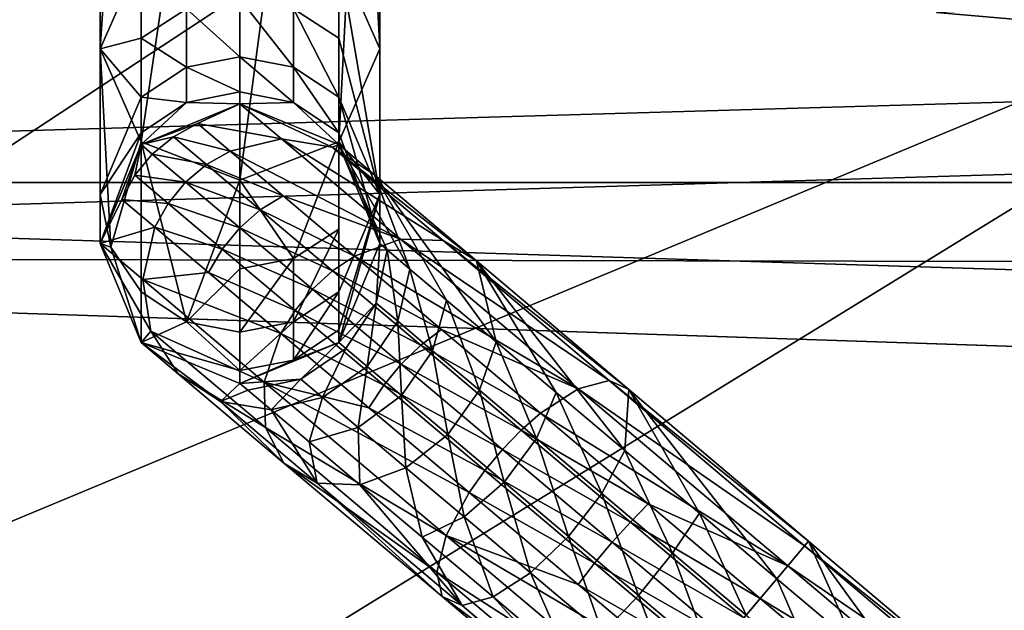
# Model space of a CAD drawing. Header units: metres. Extents: x -1004 to 0, y -708 to 0.
# Tile 22 of 119: x -860 to -814, y -101 to -73. Entities that reach past the tile are written whole.
import ezdxf

# ---------------------------------------------------------------- set-up
doc = ezdxf.new("R2010")
doc.units = ezdxf.units.M

msp = doc.modelspace()

# ---------------------------------------------------------------- linework, layer by layer
at = {"layer": 'top'}
for points in [[(-808.250854, -73.740707, 1504.014038), (-817.359619, -72.957466, 1565.361328), (-808.264465, -63.796066, 1504.110352)], [(-808.250854, -73.740707, 1504.014038), (-788.35614, -71.847389, 1609.300293), (-817.359619, -72.957466, 1565.361328)]]:
    msp.add_3dface(points, dxfattribs=at)
at = {"layer": 'top0123410'}
for points in [[(-948.983276, -55.06852, 2077.158447), (-942.551392, -80.844574, 2094.340576), (-55.070724, -55.06852, 2077.158447)], [(-942.551392, -80.844574, 2094.340576), (-61.497997, -80.844612, 2094.340576), (-55.070724, -55.06852, 2077.158447)], [(-946.368103, -57.683689, 2075.415039), (-57.681248, -57.683689, 2075.415039), (-939.832214, -84.262329, 2093.132324)], [(-57.681248, -57.683689, 2075.415039), (-64.764374, -86.017784, 2094.30249), (-939.832214, -84.262329, 2093.132324)], [(-61.497997, -80.844612, 2094.340576), (-942.551392, -80.844574, 2094.340576), (-71.917648, -108.310623, 2112.649414)], [(-942.551392, -80.844574, 2094.340576), (-932.131714, -108.310646, 2112.649414), (-71.917648, -108.310623, 2112.649414)], [(-929.595459, -111.251724, 2111.123535), (-939.832214, -84.262329, 2093.132324), (-75.315742, -113.109207, 2112.361572)], [(-939.832214, -84.262329, 2093.132324), (-64.764374, -86.017784, 2094.30249), (-75.315742, -113.109207, 2112.361572)]]:
    msp.add_3dface(points, dxfattribs=at)
at = {"layer": 'top0123411'}
for points in [[(-843.257874, -41.788357, 952.106079), (-843.257874, -74.640091, 861.848328), (-845.161133, -37.469856, 950.534241)], [(-843.257874, -74.640091, 861.848328), (-845.161133, -70.321594, 860.276489), (-845.161133, -37.469856, 950.534241)], [(-854.353882, -46.107525, 953.678162), (-856.257874, -41.788357, 952.106079), (-856.257874, -74.640091, 861.848328)], [(-854.353882, -70.32093, 860.276245), (-856.257874, -74.640091, 861.848328), (-856.257874, -41.788357, 952.106079)], [(-843.257874, -74.640091, 861.848328), (-843.257874, -41.788357, 952.106079), (-845.161133, -78.958595, 863.420166)], [(-843.257874, -41.788357, 952.106079), (-845.161133, -46.106857, 953.677917), (-845.161133, -78.958595, 863.420166)], [(-854.353882, -78.959259, 863.42041), (-854.353882, -46.107525, 953.678162), (-856.257874, -74.640091, 861.848328)], [(-849.757385, -47.896347, 954.329224), (-854.353882, -46.107525, 953.678162), (-854.353882, -78.959259, 863.42041)], [(-845.161133, -78.958595, 863.420166), (-845.161133, -46.106857, 953.677917), (-849.757385, -80.748085, 864.071472)], [(-845.161133, -46.106857, 953.677917), (-849.757385, -47.896347, 954.329224), (-849.757385, -80.748085, 864.071472)], [(-849.757385, -80.748085, 864.071472), (-849.757385, -47.896347, 954.329224), (-854.353882, -78.959259, 863.42041)], [(-856.257874, -74.640091, 861.848328), (-854.353882, -70.32093, 860.276245), (-854.354065, -74.135628, 848.178345)], [(-854.354065, -74.135628, 848.178345), (-854.353882, -70.32093, 860.276245), (-852.2453, -72.774612, 847.81366)], [(-845.161133, -70.321594, 860.276489), (-845.161682, -74.135628, 848.178345), (-847.270386, -72.774612, 847.81366)], [(-843.257874, -81.407585, 836.592102), (-845.161682, -74.135628, 848.178345), (-845.161133, -70.321594, 860.276489)], [(-843.257874, -74.640091, 861.848328), (-843.257874, -81.407585, 836.592102), (-845.161133, -70.321594, 860.276489)], [(-852.2453, -72.774612, 847.81366), (-849.757874, -72.296692, 847.685608), (-849.757874, -75.00634, 835.463379)], [(-849.757874, -72.296692, 847.685608), (-847.270386, -72.774612, 847.81366), (-847.270386, -75.493599, 835.549316)], [(-849.757874, -72.296692, 847.685608), (-847.270386, -75.493599, 835.549316), (-849.757874, -75.00634, 835.463379)], [(-854.354065, -74.135628, 848.178345), (-852.2453, -72.774612, 847.81366), (-852.2453, -75.493599, 835.549316)], [(-852.2453, -75.493599, 835.549316), (-852.2453, -72.774612, 847.81366), (-849.757874, -75.00634, 835.463379)], [(-847.270386, -72.774612, 847.81366), (-845.161682, -76.881218, 835.794006), (-847.270386, -75.493599, 835.549316)], [(-847.270386, -72.774612, 847.81366), (-845.161682, -74.135628, 848.178345), (-845.161682, -76.881218, 835.794006)], [(-854.354065, -76.881218, 835.794006), (-856.257874, -74.640091, 861.848328), (-854.354065, -74.135628, 848.178345)], [(-854.354065, -76.881218, 835.794006), (-854.354065, -74.135628, 848.178345), (-852.2453, -75.493599, 835.549316)], [(-845.161682, -74.135628, 848.178345), (-843.257874, -81.407585, 836.592102), (-845.161682, -76.881218, 835.794006)], [(-854.353882, -78.959259, 863.42041), (-856.257874, -74.640091, 861.848328), (-855.763062, -83.857231, 837.024048)], [(-855.763062, -83.857231, 837.024048), (-856.257874, -74.640091, 861.848328), (-856.257874, -81.407585, 836.592102)], [(-856.257874, -74.640091, 861.848328), (-854.354065, -76.881218, 835.794006), (-856.257874, -81.407585, 836.592102)], [(-852.2453, -75.493599, 835.549316), (-849.757874, -75.00634, 835.463379), (-849.757874, -76.640419, 823.051514)], [(-849.757874, -76.640419, 823.051514), (-849.757874, -75.00634, 835.463379), (-847.270386, -77.133324, 823.094666)], [(-849.757874, -75.00634, 835.463379), (-847.270386, -75.493599, 835.549316), (-847.270386, -77.133324, 823.094666)], [(-843.257874, -74.640091, 861.848328), (-845.161133, -78.958595, 863.420166), (-843.257874, -81.407585, 836.592102)], [(-854.354065, -76.881218, 835.794006), (-852.2453, -75.493599, 835.549316), (-852.2453, -77.133324, 823.094666)], [(-852.2453, -77.133324, 823.094666), (-852.2453, -75.493599, 835.549316), (-849.757874, -76.640419, 823.051514)], [(-847.270386, -77.133324, 823.094666), (-847.270386, -75.493599, 835.549316), (-845.161682, -78.53698, 823.217468)], [(-847.270386, -75.493599, 835.549316), (-845.161682, -76.881218, 835.794006), (-845.161682, -78.53698, 823.217468)], [(-856.257874, -81.407585, 836.592102), (-854.354065, -76.881218, 835.794006), (-854.354065, -78.53698, 823.217468)], [(-854.354065, -78.53698, 823.217468), (-854.354065, -76.881218, 835.794006), (-852.2453, -77.133324, 823.094666)], [(-849.757874, -76.640419, 823.051514), (-849.757385, -77.186501, 810.544434), (-852.2453, -77.133324, 823.094666)], [(-849.757385, -77.186501, 810.544434), (-849.757874, -76.640419, 823.051514), (-847.270386, -77.133324, 823.094666)], [(-845.161682, -78.53698, 823.217468), (-845.161682, -76.881218, 835.794006), (-843.257874, -83.686501, 810.544434)], [(-845.161682, -76.881218, 835.794006), (-843.257874, -81.407585, 836.592102), (-843.257874, -83.686501, 810.544434)], [(-852.2453, -77.133324, 823.094666), (-854.353882, -79.090134, 810.544434), (-854.354065, -78.53698, 823.217468)], [(-849.757385, -77.186501, 810.544434), (-854.353882, -79.090134, 810.544434), (-852.2453, -77.133324, 823.094666)], [(-849.757385, -77.186501, 804.123047), (-851.732483, -78.113579, 797.314087), (-854.353882, -79.090134, 804.123047)], [(-849.757385, -77.186501, 810.544434), (-849.757385, -77.186501, 804.123047), (-854.353882, -79.090134, 810.544434)], [(-849.757385, -77.186501, 804.123047), (-854.353882, -79.090134, 804.123047), (-854.353882, -79.090134, 810.544434)], [(-847.818604, -78.821327, 791.37262), (-851.732483, -78.113579, 797.314087), (-849.757385, -77.186501, 804.123047)], [(-845.161133, -79.090843, 810.544434), (-849.757385, -77.186501, 810.544434), (-847.270386, -77.133324, 823.094666)], [(-845.460449, -79.207146, 792.222412), (-847.818604, -78.821327, 791.37262), (-849.757385, -77.186501, 804.123047)], [(-849.757385, -77.186501, 804.123047), (-845.161133, -79.090843, 804.123047), (-845.460449, -79.207146, 792.222412)], [(-845.161133, -79.090843, 810.544434), (-845.161133, -79.090843, 804.123047), (-849.757385, -77.186501, 810.544434)], [(-845.161133, -79.090843, 804.123047), (-849.757385, -77.186501, 804.123047), (-849.757385, -77.186501, 810.544434)], [(-845.161133, -79.090843, 810.544434), (-847.270386, -77.133324, 823.094666), (-845.161682, -78.53698, 823.217468)], [(-851.732483, -78.113579, 797.314087), (-852.849365, -78.720093, 797.221985), (-854.353882, -79.090134, 804.123047)], [(-852.849365, -78.720093, 797.221985), (-851.732483, -78.113579, 797.314087), (-850.213928, -79.393776, 790.766846)], [(-851.732483, -78.113579, 797.314087), (-847.818604, -78.821327, 791.37262), (-850.213928, -79.393776, 790.766846)], [(-856.257874, -83.686501, 810.544434), (-856.257874, -81.407585, 836.592102), (-854.354065, -78.53698, 823.217468)], [(-854.353882, -79.090134, 810.544434), (-856.257874, -83.686501, 810.544434), (-854.354065, -78.53698, 823.217468)], [(-854.353882, -79.090134, 804.123047), (-852.849365, -78.720093, 797.221985), (-853.830933, -79.531326, 797.176758)], [(-852.849365, -78.720093, 797.221985), (-851.310242, -80.017601, 790.586243), (-853.830933, -79.531326, 797.176758)], [(-850.213928, -79.393776, 790.766846), (-851.310242, -80.017601, 790.586243), (-852.849365, -78.720093, 797.221985)], [(-843.257874, -83.686501, 810.544434), (-845.161133, -79.090843, 810.544434), (-845.161682, -78.53698, 823.217468)], [(-854.353882, -79.090134, 804.123047), (-855.24408, -81.636581, 797.23175), (-856.257874, -83.686501, 804.123047)], [(-854.353882, -79.090134, 810.544434), (-854.353882, -79.090134, 804.123047), (-856.257874, -83.686501, 810.544434)], [(-854.353882, -79.090134, 804.123047), (-856.257874, -83.686501, 804.123047), (-856.257874, -83.686501, 810.544434)], [(-854.354065, -85.933952, 837.390259), (-854.353882, -78.959259, 863.42041), (-855.763062, -83.857231, 837.024048)], [(-854.639526, -80.516106, 797.180054), (-855.24408, -81.636581, 797.23175), (-854.353882, -79.090134, 804.123047)], [(-853.830933, -79.531326, 797.176758), (-854.639526, -80.516106, 797.180054), (-854.353882, -79.090134, 804.123047)], [(-854.353882, -78.959259, 863.42041), (-854.354065, -85.933952, 837.390259), (-852.2453, -87.321564, 837.634949)], [(-849.757385, -80.748085, 864.071472), (-854.353882, -78.959259, 863.42041), (-852.2453, -87.321564, 837.634949)], [(-847.818604, -78.821327, 791.37262), (-842.296631, -83.476532, 780.563171), (-850.213928, -79.393776, 790.766846)], [(-849.757385, -80.748085, 864.071472), (-847.270386, -84.375793, 850.922241), (-845.161133, -78.958595, 863.420166)], [(-840.306519, -83.552078, 782.133484), (-847.818604, -78.821327, 791.37262), (-845.460449, -79.207146, 792.222412)], [(-842.296631, -83.476532, 780.563171), (-847.818604, -78.821327, 791.37262), (-840.306519, -83.552078, 782.133484)], [(-847.270386, -84.375793, 850.922241), (-845.161682, -83.014778, 850.557556), (-845.161133, -78.958595, 863.420166)], [(-845.161133, -79.090843, 804.123047), (-843.498413, -80.4925, 793.186951), (-845.460449, -79.207146, 792.222412)], [(-838.762146, -84.485283, 783.91571), (-840.306519, -83.552078, 782.133484), (-845.460449, -79.207146, 792.222412)], [(-845.460449, -79.207146, 792.222412), (-843.498413, -80.4925, 793.186951), (-838.762146, -84.485283, 783.91571)], [(-845.161133, -78.958595, 863.420166), (-845.161682, -85.933952, 837.390259), (-843.257874, -81.407585, 836.592102)], [(-845.161133, -78.958595, 863.420166), (-845.161682, -83.014778, 850.557556), (-845.161682, -85.933952, 837.390259)], [(-843.257874, -83.686501, 804.123047), (-842.902893, -83.985748, 799.40979), (-845.161133, -79.090843, 804.123047)], [(-842.902893, -83.985748, 799.40979), (-841.851746, -84.871918, 794.877686), (-845.161133, -79.090843, 804.123047)], [(-845.161133, -79.090843, 804.123047), (-841.851746, -84.871918, 794.877686), (-843.498413, -80.4925, 793.186951)], [(-843.257874, -83.686501, 810.544434), (-843.257874, -83.686501, 804.123047), (-845.161133, -79.090843, 810.544434)], [(-843.257874, -83.686501, 804.123047), (-845.161133, -79.090843, 804.123047), (-845.161133, -79.090843, 810.544434)], [(-852.281738, -80.837349, 790.497437), (-854.639526, -80.516106, 797.180054), (-853.830933, -79.531326, 797.176758)], [(-851.310242, -80.017601, 790.586243), (-852.281738, -80.837349, 790.497437), (-853.830933, -79.531326, 797.176758)], [(-850.213928, -79.393776, 790.766846), (-847.748108, -81.472549, 784.732788), (-851.310242, -80.017601, 790.586243)], [(-842.296631, -83.476532, 780.563171), (-847.748108, -81.472549, 784.732788), (-850.213928, -79.393776, 790.766846)], [(-848.811035, -82.124489, 784.470581), (-852.281738, -80.837349, 790.497437), (-851.310242, -80.017601, 790.586243)], [(-847.748108, -81.472549, 784.732788), (-848.811035, -82.124489, 784.470581), (-851.310242, -80.017601, 790.586243)], [(-853.091064, -81.82151, 790.503845), (-855.24408, -81.636581, 797.23175), (-854.639526, -80.516106, 797.180054)], [(-852.281738, -80.837349, 790.497437), (-853.091064, -81.82151, 790.503845), (-854.639526, -80.516106, 797.180054)], [(-843.498413, -80.4925, 793.186951), (-837.847717, -88.247414, 787.039734), (-838.762146, -84.485283, 783.91571)], [(-841.851746, -84.871918, 794.877686), (-840.144836, -86.310875, 790.700806), (-843.498413, -80.4925, 793.186951)], [(-843.498413, -80.4925, 793.186951), (-840.144836, -86.310875, 790.700806), (-837.847717, -88.247414, 787.039734)], [(-849.766113, -82.958054, 784.341614), (-853.091064, -81.82151, 790.503845), (-852.281738, -80.837349, 790.497437)], [(-848.811035, -82.124489, 784.470581), (-849.766113, -82.958054, 784.341614), (-852.281738, -80.837349, 790.497437)], [(-852.2453, -87.321564, 837.634949), (-849.757874, -84.853714, 851.050293), (-849.757385, -80.748085, 864.071472)], [(-849.757874, -84.853714, 851.050293), (-847.270386, -84.375793, 850.922241), (-849.757385, -80.748085, 864.071472)], [(-855.763062, -83.857231, 837.024048), (-856.257874, -81.407585, 836.592102), (-856.257874, -83.686501, 810.544434)], [(-844.429626, -84.270142, 779.443909), (-848.811035, -82.124489, 784.470581), (-847.748108, -81.472549, 784.732788)], [(-842.296631, -83.476532, 780.563171), (-844.429626, -84.270142, 779.443909), (-847.748108, -81.472549, 784.732788)], [(-843.257874, -81.407585, 836.592102), (-845.161682, -85.933952, 837.390259), (-845.161682, -87.694389, 824.018616)], [(-843.257874, -81.407585, 836.592102), (-845.161682, -87.694389, 824.018616), (-845.161133, -88.282166, 810.544434)], [(-843.257874, -83.686501, 810.544434), (-843.257874, -81.407585, 836.592102), (-845.161133, -88.282166, 810.544434)], [(-855.24408, -81.636581, 797.23175), (-853.707153, -82.932266, 790.605286), (-856.257874, -83.686501, 804.123047)], [(-853.707153, -82.932266, 790.605286), (-855.24408, -81.636581, 797.23175), (-853.091064, -81.82151, 790.503845)], [(-853.707153, -82.932266, 790.605286), (-853.091064, -81.82151, 790.503845), (-850.57666, -83.941216, 784.351013)], [(-853.091064, -81.82151, 790.503845), (-849.766113, -82.958054, 784.341614), (-850.57666, -83.941216, 784.351013)], [(-845.447693, -84.959915, 779.110168), (-849.766113, -82.958054, 784.341614), (-848.811035, -82.124489, 784.470581)], [(-844.429626, -84.270142, 779.443909), (-845.447693, -84.959915, 779.110168), (-848.811035, -82.124489, 784.470581)], [(-856.257874, -83.686501, 804.123047), (-853.707153, -82.932266, 790.605286), (-854.273254, -85.359604, 791.074097)], [(-853.707153, -82.932266, 790.605286), (-851.211487, -85.036186, 784.49823), (-854.273254, -85.359604, 791.074097)], [(-851.211487, -85.036186, 784.49823), (-853.707153, -82.932266, 790.605286), (-850.57666, -83.941216, 784.351013)], [(-850.57666, -83.941216, 784.351013), (-849.766113, -82.958054, 784.341614), (-846.380676, -85.81208, 778.946045)], [(-849.766113, -82.958054, 784.341614), (-845.447693, -84.959915, 779.110168), (-846.380676, -85.81208, 778.946045)], [(-845.161682, -83.014778, 850.557556), (-847.270386, -87.321564, 837.634949), (-845.161682, -85.933952, 837.390259)], [(-845.161682, -83.014778, 850.557556), (-847.270386, -84.375793, 850.922241), (-847.270386, -87.321564, 837.634949)], [(-854.353882, -88.282875, 804.123047), (-856.257874, -83.686501, 804.123047), (-853.893799, -87.749817, 791.832397)], [(-856.257874, -83.686501, 804.123047), (-854.273254, -85.359604, 791.074097), (-853.893799, -87.749817, 791.832397)], [(-854.353882, -88.282875, 804.123047), (-854.353882, -88.282875, 810.544434), (-856.257874, -83.686501, 804.123047)], [(-854.353882, -88.282875, 810.544434), (-856.257874, -83.686501, 810.544434), (-856.257874, -83.686501, 804.123047)], [(-854.353882, -88.282875, 810.544434), (-855.763062, -83.857231, 837.024048), (-856.257874, -83.686501, 810.544434)], [(-843.257874, -83.686501, 804.123047), (-845.161133, -88.282166, 804.123047), (-843.415649, -86.458015, 799.648743)], [(-843.257874, -83.686501, 804.123047), (-843.257874, -83.686501, 810.544434), (-845.161133, -88.282166, 804.123047)], [(-843.257874, -83.686501, 810.544434), (-845.161133, -88.282166, 810.544434), (-845.161133, -88.282166, 804.123047)], [(-834.032166, -90.443726, 773.340759), (-844.429626, -84.270142, 779.443909), (-842.296631, -83.476532, 780.563171)], [(-842.902893, -83.985748, 799.40979), (-843.257874, -83.686501, 804.123047), (-843.415649, -86.458015, 799.648743)], [(-832.592834, -90.054901, 775.392456), (-834.032166, -90.443726, 773.340759), (-842.296631, -83.476532, 780.563171)], [(-832.592834, -90.054901, 775.392456), (-842.296631, -83.476532, 780.563171), (-840.306519, -83.552078, 782.133484)], [(-831.673706, -90.46106, 777.721008), (-840.306519, -83.552078, 782.133484), (-838.762146, -84.485283, 783.91571)], [(-840.306519, -83.552078, 782.133484), (-831.673706, -90.46106, 777.721008), (-832.592834, -90.054901, 775.392456)], [(-854.354065, -85.933952, 837.390259), (-855.763062, -83.857231, 837.024048), (-854.353882, -88.282875, 810.544434)], [(-847.19281, -86.793892, 778.957947), (-851.211487, -85.036186, 784.49823), (-850.57666, -83.941216, 784.351013)], [(-850.57666, -83.941216, 784.351013), (-846.380676, -85.81208, 778.946045), (-847.19281, -86.793892, 778.957947)], [(-842.902893, -83.985748, 799.40979), (-843.415649, -86.458015, 799.648743), (-842.417786, -87.299255, 795.346436)], [(-841.851746, -84.871918, 794.877686), (-842.902893, -83.985748, 799.40979), (-842.417786, -87.299255, 795.346436)], [(-847.270386, -84.375793, 850.922241), (-849.757874, -87.80883, 837.720825), (-847.270386, -87.321564, 837.634949)], [(-849.757874, -84.853714, 851.050293), (-849.757874, -87.80883, 837.720825), (-847.270386, -84.375793, 850.922241)], [(-840.385925, -87.679085, 775.103516), (-845.447693, -84.959915, 779.110168), (-844.429626, -84.270142, 779.443909)], [(-834.032166, -90.443726, 773.340759), (-840.385925, -87.679085, 775.103516), (-844.429626, -84.270142, 779.443909)], [(-831.855103, -93.299339, 781.802734), (-831.673706, -90.46106, 777.721008), (-838.762146, -84.485283, 783.91571)], [(-838.762146, -84.485283, 783.91571), (-837.847717, -88.247414, 787.039734), (-835.048584, -90.607147, 784.035278)], [(-835.048584, -90.607147, 784.035278), (-831.855103, -93.299339, 781.802734), (-838.762146, -84.485283, 783.91571)], [(-854.273254, -85.359604, 791.074097), (-851.211487, -85.036186, 784.49823), (-847.852844, -87.867615, 779.145386)], [(-849.757874, -87.80883, 837.720825), (-849.757874, -84.853714, 851.050293), (-852.2453, -87.321564, 837.634949)], [(-851.211487, -85.036186, 784.49823), (-847.19281, -86.793892, 778.957947), (-847.852844, -87.867615, 779.145386)], [(-846.380676, -85.81208, 778.946045), (-845.447693, -84.959915, 779.110168), (-841.349304, -88.41497, 774.71106)], [(-845.447693, -84.959915, 779.110168), (-840.385925, -87.679085, 775.103516), (-841.349304, -88.41497, 774.71106)], [(-841.851746, -84.871918, 794.877686), (-842.417786, -87.299255, 795.346436), (-840.797485, -88.665253, 791.381348)], [(-840.144836, -86.310875, 790.700806), (-841.851746, -84.871918, 794.877686), (-840.797485, -88.665253, 791.381348)], [(-853.893799, -87.749817, 791.832397), (-854.273254, -85.359604, 791.074097), (-848.621948, -90.123802, 780.011597)], [(-854.273254, -85.359604, 791.074097), (-847.852844, -87.867615, 779.145386), (-848.621948, -90.123802, 780.011597)], [(-852.2453, -87.321564, 837.634949), (-854.354065, -85.933952, 837.390259), (-854.353882, -88.282875, 810.544434)], [(-845.161682, -85.933952, 837.390259), (-847.270386, -89.098053, 824.141418), (-845.161682, -87.694389, 824.018616)], [(-845.161682, -85.933952, 837.390259), (-847.270386, -87.321564, 837.634949), (-847.270386, -89.098053, 824.141418)], [(-846.380676, -85.81208, 778.946045), (-842.255432, -89.289803, 774.518127), (-847.19281, -86.793892, 778.957947)], [(-841.349304, -88.41497, 774.71106), (-842.255432, -89.289803, 774.518127), (-846.380676, -85.81208, 778.946045)], [(-843.415649, -86.458015, 799.648743), (-845.161133, -88.282166, 804.123047), (-844.828857, -88.563271, 799.703735)], [(-843.415649, -86.458015, 799.648743), (-844.828857, -88.563271, 799.703735), (-843.843262, -89.394173, 795.454346)], [(-842.417786, -87.299255, 795.346436), (-843.415649, -86.458015, 799.648743), (-843.843262, -89.394173, 795.454346)], [(-840.144836, -86.310875, 790.700806), (-840.797485, -88.665253, 791.381348), (-838.616821, -90.503601, 787.905945)], [(-837.847717, -88.247414, 787.039734), (-840.144836, -86.310875, 790.700806), (-838.616821, -90.503601, 787.905945)], [(-847.852844, -87.867615, 779.145386), (-847.19281, -86.793892, 778.957947), (-843.069519, -90.269966, 774.532104)], [(-847.19281, -86.793892, 778.957947), (-842.255432, -89.289803, 774.518127), (-843.069519, -90.269966, 774.532104)], [(-852.2453, -87.321564, 837.634949), (-854.353882, -88.282875, 810.544434), (-849.757874, -89.59095, 824.18457)], [(-849.757874, -89.59095, 824.18457), (-849.757874, -87.80883, 837.720825), (-852.2453, -87.321564, 837.634949)], [(-847.270386, -89.098053, 824.141418), (-847.270386, -87.321564, 837.634949), (-849.757874, -89.59095, 824.18457)], [(-847.270386, -87.321564, 837.634949), (-849.757874, -87.80883, 837.720825), (-849.757874, -89.59095, 824.18457)], [(-842.417786, -87.299255, 795.346436), (-843.843262, -89.394173, 795.454346), (-842.242798, -90.743378, 791.537964)], [(-840.797485, -88.665253, 791.381348), (-842.417786, -87.299255, 795.346436), (-842.242798, -90.743378, 791.537964)], [(-854.353882, -88.282875, 804.123047), (-853.893799, -87.749817, 791.832397), (-852.626587, -89.739021, 792.764771)], [(-852.626587, -89.739021, 792.764771), (-853.893799, -87.749817, 791.832397), (-848.570923, -92.237152, 781.412781)], [(-853.893799, -87.749817, 791.832397), (-848.621948, -90.123802, 780.011597), (-848.570923, -92.237152, 781.412781)], [(-848.621948, -90.123802, 780.011597), (-847.852844, -87.867615, 779.145386), (-843.760254, -91.317802, 774.752502)], [(-847.852844, -87.867615, 779.145386), (-843.069519, -90.269966, 774.532104), (-843.760254, -91.317802, 774.752502)], [(-845.161682, -87.694389, 824.018616), (-847.270386, -89.098053, 824.141418), (-845.161133, -88.282166, 810.544434)], [(-841.349304, -88.41497, 774.71106), (-840.385925, -87.679085, 775.103516), (-835.772522, -91.568329, 771.878357)], [(-840.385925, -87.679085, 775.103516), (-834.032166, -90.443726, 773.340759), (-835.772522, -91.568329, 771.878357)], [(-849.757385, -90.186501, 804.123047), (-854.353882, -88.282875, 804.123047), (-850.66449, -91.024376, 793.729309)], [(-850.66449, -91.024376, 793.729309), (-854.353882, -88.282875, 804.123047), (-852.626587, -89.739021, 792.764771)], [(-849.757385, -90.186501, 804.123047), (-849.757385, -90.186501, 810.544434), (-854.353882, -88.282875, 804.123047)], [(-849.757385, -90.186501, 810.544434), (-854.353882, -88.282875, 810.544434), (-854.353882, -88.282875, 804.123047)], [(-854.353882, -88.282875, 810.544434), (-849.757385, -90.186501, 810.544434), (-849.757874, -89.59095, 824.18457)], [(-845.161133, -88.282166, 804.123047), (-849.757385, -90.186501, 804.123047), (-846.927246, -89.981018, 799.566406)], [(-845.161133, -88.282166, 804.123047), (-845.161133, -88.282166, 810.544434), (-849.757385, -90.186501, 804.123047)], [(-845.161133, -88.282166, 810.544434), (-849.757385, -90.186501, 810.544434), (-849.757385, -90.186501, 804.123047)], [(-847.270386, -89.098053, 824.141418), (-849.757385, -90.186501, 810.544434), (-845.161133, -88.282166, 810.544434)], [(-845.161133, -88.282166, 804.123047), (-846.927246, -89.981018, 799.566406), (-844.828857, -88.563271, 799.703735)], [(-837.847717, -88.247414, 787.039734), (-838.616821, -90.503601, 787.905945), (-835.959656, -92.743683, 785.053772)], [(-835.048584, -90.607147, 784.035278), (-837.847717, -88.247414, 787.039734), (-835.959656, -92.743683, 785.053772)], [(-844.828857, -88.563271, 799.703735), (-846.927246, -89.981018, 799.566406), (-845.911011, -90.837746, 795.184875)], [(-843.843262, -89.394173, 795.454346), (-844.828857, -88.563271, 799.703735), (-845.911011, -90.837746, 795.184875)], [(-836.673462, -92.356812, 771.442261), (-842.255432, -89.289803, 774.518127), (-841.349304, -88.41497, 774.71106)], [(-840.797485, -88.665253, 791.381348), (-842.242798, -90.743378, 791.537964), (-840.088989, -92.559135, 788.105286)], [(-835.772522, -91.568329, 771.878357), (-836.673462, -92.356812, 771.442261), (-841.349304, -88.41497, 774.71106)], [(-838.616821, -90.503601, 787.905945), (-840.797485, -88.665253, 791.381348), (-840.088989, -92.559135, 788.105286)], [(-849.757874, -89.59095, 824.18457), (-849.757385, -90.186501, 810.544434), (-847.270386, -89.098053, 824.141418)], [(-847.70752, -93.885933, 783.13562), (-852.626587, -89.739021, 792.764771), (-848.570923, -92.237152, 781.412781)], [(-852.626587, -89.739021, 792.764771), (-847.70752, -93.885933, 783.13562), (-850.66449, -91.024376, 793.729309)], [(-843.843262, -89.394173, 795.454346), (-845.911011, -90.837746, 795.184875), (-844.260803, -92.228889, 791.14679)], [(-842.242798, -90.743378, 791.537964), (-843.843262, -89.394173, 795.454346), (-844.260803, -92.228889, 791.14679)], [(-843.069519, -90.269966, 774.532104), (-842.255432, -89.289803, 774.518127), (-837.54895, -93.257507, 771.227905)], [(-842.255432, -89.289803, 774.518127), (-836.673462, -92.356812, 771.442261), (-837.54895, -93.257507, 771.227905)], [(-849.391418, -90.495407, 799.257568), (-849.757385, -90.186501, 804.123047), (-850.66449, -91.024376, 793.729309)], [(-849.757385, -90.186501, 804.123047), (-849.391418, -90.495407, 799.257568), (-846.927246, -89.981018, 799.566406)], [(-846.927246, -89.981018, 799.566406), (-849.391418, -90.495407, 799.257568), (-848.306335, -91.410194, 794.579163)], [(-848.570923, -92.237152, 781.412781), (-848.621948, -90.123802, 780.011597), (-840.164001, -97.25412, 772.620056)], [(-848.621948, -90.123802, 780.011597), (-839.091003, -95.254089, 771.488342), (-840.164001, -97.25412, 772.620056)], [(-848.621948, -90.123802, 780.011597), (-843.760254, -91.317802, 774.752502), (-839.091003, -95.254089, 771.488342)], [(-846.927246, -89.981018, 799.566406), (-848.306335, -91.410194, 794.579163), (-845.911011, -90.837746, 795.184875)], [(-823.49408, -97.725426, 773.025085), (-834.032166, -90.443726, 773.340759), (-832.592834, -90.054901, 775.392456)], [(-823.312378, -97.509888, 775.545532), (-823.49408, -97.725426, 773.025085), (-832.592834, -90.054901, 775.392456)], [(-831.673706, -90.46106, 777.721008), (-823.312378, -97.509888, 775.545532), (-832.592834, -90.054901, 775.392456)], [(-849.391418, -90.495407, 799.257568), (-850.66449, -91.024376, 793.729309), (-848.306335, -91.410194, 794.579163)], [(-843.760254, -91.317802, 774.752502), (-843.069519, -90.269966, 774.532104), (-838.365234, -94.235794, 771.243408)], [(-843.069519, -90.269966, 774.532104), (-837.54895, -93.257507, 771.227905), (-838.365234, -94.235794, 771.243408)], [(-838.616821, -90.503601, 787.905945), (-840.088989, -92.559135, 788.105286), (-837.464478, -94.771675, 785.288208)], [(-835.959656, -92.743683, 785.053772), (-838.616821, -90.503601, 787.905945), (-837.464478, -94.771675, 785.288208)], [(-835.959656, -92.743683, 785.053772), (-832.928101, -95.29937, 782.934509), (-835.048584, -90.607147, 784.035278)], [(-835.772522, -91.568329, 771.878357), (-834.032166, -90.443726, 773.340759), (-824.283691, -98.662003, 770.804382)], [(-832.928101, -95.29937, 782.934509), (-831.855103, -93.299339, 781.802734), (-835.048584, -90.607147, 784.035278)], [(-834.032166, -90.443726, 773.340759), (-823.49408, -97.725426, 773.025085), (-824.283691, -98.662003, 770.804382)], [(-831.855103, -93.299339, 781.802734), (-828.390015, -96.220512, 780.427856), (-831.673706, -90.46106, 777.721008)], [(-828.390015, -96.220512, 780.427856), (-824.786438, -99.25843, 779.963623), (-831.673706, -90.46106, 777.721008)], [(-831.673706, -90.46106, 777.721008), (-824.786438, -99.25843, 779.963623), (-823.312378, -97.509888, 775.545532)], [(-848.306335, -91.410194, 794.579163), (-850.66449, -91.024376, 793.729309), (-846.163147, -94.819138, 784.917847)], [(-850.66449, -91.024376, 793.729309), (-847.70752, -93.885933, 783.13562), (-846.163147, -94.819138, 784.917847)], [(-845.911011, -90.837746, 795.184875), (-848.306335, -91.410194, 794.579163), (-846.544312, -92.895615, 790.267395)], [(-844.260803, -92.228889, 791.14679), (-845.911011, -90.837746, 795.184875), (-846.544312, -92.895615, 790.267395)], [(-842.242798, -90.743378, 791.537964), (-844.260803, -92.228889, 791.14679), (-842.040039, -94.101074, 787.607422)], [(-840.088989, -92.559135, 788.105286), (-842.242798, -90.743378, 791.537964), (-842.040039, -94.101074, 787.607422)], [(-848.306335, -91.410194, 794.579163), (-846.163147, -94.819138, 784.917847), (-846.544312, -92.895615, 790.267395)], [(-843.760254, -91.317802, 774.752502), (-838.365234, -94.235794, 771.243408), (-839.091003, -95.254089, 771.488342)], [(-830.766724, -95.788353, 769.892212), (-836.673462, -92.356812, 771.442261), (-835.772522, -91.568329, 771.878357)], [(-824.283691, -98.662003, 770.804382), (-830.766724, -95.788353, 769.892212), (-835.772522, -91.568329, 771.878357)], [(-848.570923, -92.237152, 781.412781), (-840.164001, -97.25412, 772.620056), (-840.604431, -98.95311, 774.450806)], [(-840.604431, -98.95311, 774.450806), (-847.70752, -93.885933, 783.13562), (-848.570923, -92.237152, 781.412781)], [(-844.260803, -92.228889, 791.14679), (-846.544312, -92.895615, 790.267395), (-844.173035, -94.894684, 786.488159)], [(-842.040039, -94.101074, 787.607422), (-844.260803, -92.228889, 791.14679), (-844.173035, -94.894684, 786.488159)], [(-837.54895, -93.257507, 771.227905), (-836.673462, -92.356812, 771.442261), (-831.600037, -96.633911, 769.429199)], [(-836.673462, -92.356812, 771.442261), (-830.766724, -95.788353, 769.892212), (-831.600037, -96.633911, 769.429199)], [(-846.544312, -92.895615, 790.267395), (-846.163147, -94.819138, 784.917847), (-844.173035, -94.894684, 786.488159)], [(-840.088989, -92.559135, 788.105286), (-842.040039, -94.101074, 787.607422), (-839.333923, -96.382393, 784.702759)], [(-837.464478, -94.771675, 785.288208), (-840.088989, -92.559135, 788.105286), (-839.333923, -96.382393, 784.702759)], [(-837.464478, -94.771675, 785.288208), (-834.470154, -97.295952, 783.194946), (-835.959656, -92.743683, 785.053772)], [(-834.470154, -97.295952, 783.194946), (-832.928101, -95.29937, 782.934509), (-835.959656, -92.743683, 785.053772)], [(-838.365234, -94.235794, 771.243408), (-837.54895, -93.257507, 771.227905), (-832.4422, -97.56266, 769.201599)], [(-837.54895, -93.257507, 771.227905), (-831.600037, -96.633911, 769.429199), (-832.4422, -97.56266, 769.201599)], [(-829.638672, -98.072426, 781.629333), (-831.855103, -93.299339, 781.802734), (-832.928101, -95.29937, 782.934509)], [(-828.390015, -96.220512, 780.427856), (-831.855103, -93.299339, 781.802734), (-829.638672, -98.072426, 781.629333)], [(-846.163147, -94.819138, 784.917847), (-847.70752, -93.885933, 783.13562), (-840.345398, -100.092407, 776.701782)], [(-847.70752, -93.885933, 783.13562), (-840.604431, -98.95311, 774.450806), (-840.345398, -100.092407, 776.701782)], [(-842.040039, -94.101074, 787.607422), (-844.173035, -94.894684, 786.488159), (-841.283508, -97.330605, 783.386658)], [(-839.333923, -96.382393, 784.702759), (-842.040039, -94.101074, 787.607422), (-841.283508, -97.330605, 783.386658)], [(-839.091003, -95.254089, 771.488342), (-838.365234, -94.235794, 771.243408), (-833.260925, -98.538918, 769.21814)], [(-838.365234, -94.235794, 771.243408), (-832.4422, -97.56266, 769.201599), (-833.260925, -98.538918, 769.21814)], [(-839.333923, -96.382393, 784.702759), (-836.246582, -98.98513, 782.544434), (-837.464478, -94.771675, 785.288208)], [(-836.246582, -98.98513, 782.544434), (-834.470154, -97.295952, 783.194946), (-837.464478, -94.771675, 785.288208)], [(-846.163147, -94.819138, 784.917847), (-839.42627, -100.498558, 779.030396), (-844.173035, -94.894684, 786.488159)], [(-840.345398, -100.092407, 776.701782), (-839.42627, -100.498558, 779.030396), (-846.163147, -94.819138, 784.917847)], [(-844.173035, -94.894684, 786.488159), (-839.42627, -100.498558, 779.030396), (-841.283508, -97.330605, 783.386658)], [(-840.164001, -97.25412, 772.620056), (-839.091003, -95.254089, 771.488342), (-834.024719, -99.525154, 769.478088)], [(-839.091003, -95.254089, 771.488342), (-833.260925, -98.538918, 769.21814), (-834.024719, -99.525154, 769.478088)], [(-831.221191, -100.03492, 781.905823), (-832.928101, -95.29937, 782.934509), (-834.470154, -97.295952, 783.194946)], [(-831.221191, -100.03492, 781.905823), (-829.638672, -98.072426, 781.629333), (-832.928101, -95.29937, 782.934509)], [(-831.600037, -96.633911, 769.429199), (-830.766724, -95.788353, 769.892212), (-825.560852, -100.17704, 769.221497)], [(-830.766724, -95.788353, 769.892212), (-824.283691, -98.662003, 770.804382), (-825.560852, -100.17704, 769.221497)], [(-841.283508, -97.330605, 783.386658), (-837.986938, -100.109734, 781.082031), (-839.333923, -96.382393, 784.702759)], [(-837.986938, -100.109734, 781.082031), (-836.246582, -98.98513, 782.544434), (-839.333923, -96.382393, 784.702759)], [(-826.217834, -100.956306, 781.188599), (-828.390015, -96.220512, 780.427856), (-829.638672, -98.072426, 781.629333)], [(-824.786438, -99.25843, 779.963623), (-828.390015, -96.220512, 780.427856), (-826.217834, -100.956306, 781.188599)], [(-832.4422, -97.56266, 769.201599), (-831.600037, -96.633911, 769.429199), (-826.32373, -101.081947, 768.749451)], [(-831.600037, -96.633911, 769.429199), (-825.560852, -100.17704, 769.221497), (-826.32373, -101.081947, 768.749451)], [(-839.42627, -100.498558, 779.030396), (-837.986938, -100.109734, 781.082031), (-841.283508, -97.330605, 783.386658)], [(-840.164001, -97.25412, 772.620056), (-830.187256, -105.66481, 770.024292), (-840.604431, -98.95311, 774.450806)], [(-830.187256, -105.66481, 770.024292), (-840.164001, -97.25412, 772.620056), (-828.755859, -103.966934, 768.799316)], [(-840.164001, -97.25412, 772.620056), (-834.024719, -99.525154, 769.478088), (-828.755859, -103.966934, 768.799316)], [(-834.470154, -97.295952, 783.194946), (-836.246582, -98.98513, 782.544434), (-832.896667, -101.809227, 781.215271)], [(-832.896667, -101.809227, 781.215271), (-831.221191, -100.03492, 781.905823), (-834.470154, -97.295952, 783.194946)], [(-824.786438, -99.25843, 779.963623), (-821.182922, -102.296349, 780.427856), (-823.312378, -97.509888, 775.545532)], [(-814.951111, -104.558723, 777.721008), (-823.49408, -97.725426, 773.025085), (-823.312378, -97.509888, 775.545532)], [(-817.717834, -105.217522, 781.802734), (-814.951111, -104.558723, 777.721008), (-823.312378, -97.509888, 775.545532)], [(-823.312378, -97.509888, 775.545532), (-821.182922, -102.296349, 780.427856), (-817.717834, -105.217522, 781.802734)], [(-833.260925, -98.538918, 769.21814), (-832.4422, -97.56266, 769.201599), (-827.131287, -102.039879, 768.517395)], [(-832.4422, -97.56266, 769.201599), (-826.32373, -101.081947, 768.749451), (-827.131287, -102.039879, 768.517395)], [(-824.283691, -98.662003, 770.804382), (-823.49408, -97.725426, 773.025085), (-814.395325, -105.395943, 775.392456)], [(-823.49408, -97.725426, 773.025085), (-814.951111, -104.558723, 777.721008), (-814.395325, -105.395943, 775.392456)], [(-827.842407, -102.883362, 781.47052), (-829.638672, -98.072426, 781.629333), (-831.221191, -100.03492, 781.905823)], [(-827.842407, -102.883362, 781.47052), (-826.217834, -100.956306, 781.188599), (-829.638672, -98.072426, 781.629333)], [(-834.024719, -99.525154, 769.478088), (-833.260925, -98.538918, 769.21814), (-827.952515, -103.014023, 768.534241)], [(-833.260925, -98.538918, 769.21814), (-827.131287, -102.039879, 768.517395), (-827.952515, -103.014023, 768.534241)], [(-825.560852, -100.17704, 769.221497), (-824.283691, -98.662003, 770.804382), (-814.535156, -106.88028, 773.340759)], [(-824.283691, -98.662003, 770.804382), (-814.395325, -105.395943, 775.392456), (-814.535156, -106.88028, 773.340759)], [(-840.345398, -100.092407, 776.701782), (-840.604431, -98.95311, 774.450806), (-831.207458, -106.875031, 772.005859)], [(-840.604431, -98.95311, 774.450806), (-830.187256, -105.66481, 770.024292), (-831.207458, -106.875031, 772.005859)], [(-834.409973, -103.125221, 779.662781), (-836.246582, -98.98513, 782.544434), (-837.986938, -100.109734, 781.082031)], [(-836.246582, -98.98513, 782.544434), (-834.409973, -103.125221, 779.662781), (-832.896667, -101.809227, 781.215271)], [(-822.796997, -103.840195, 781.629333), (-824.786438, -99.25843, 779.963623), (-826.217834, -100.956306, 781.188599)], [(-821.182922, -102.296349, 780.427856), (-824.786438, -99.25843, 779.963623), (-822.796997, -103.840195, 781.629333)], [(-828.755859, -103.966934, 768.799316), (-834.024719, -99.525154, 769.478088), (-827.952515, -103.014023, 768.534241)], [(-831.207458, -106.875031, 772.005859), (-831.661316, -107.413353, 774.442322), (-840.345398, -100.092407, 776.701782)], [(-831.661316, -107.413353, 774.442322), (-839.42627, -100.498558, 779.030396), (-840.345398, -100.092407, 776.701782)], [(-837.986938, -100.109734, 781.082031), (-839.42627, -100.498558, 779.030396), (-831.479614, -107.197815, 776.96283)], [(-831.479614, -107.197815, 776.96283), (-834.409973, -103.125221, 779.662781), (-837.986938, -100.109734, 781.082031)], [(-829.412842, -104.746201, 780.766418), (-831.221191, -100.03492, 781.905823), (-832.896667, -101.809227, 781.215271)], [(-829.412842, -104.746201, 780.766418), (-827.842407, -102.883362, 781.47052), (-831.221191, -100.03492, 781.905823)], [(-826.32373, -101.081947, 768.749451), (-825.560852, -100.17704, 769.221497), (-820.355042, -104.565727, 769.892212)], [(-825.560852, -100.17704, 769.221497), (-814.535156, -106.88028, 773.340759), (-820.355042, -104.565727, 769.892212)], [(-839.42627, -100.498558, 779.030396), (-831.661316, -107.413353, 774.442322), (-831.479614, -107.197815, 776.96283)]]:
    msp.add_3dface(points, dxfattribs=at)
at = {"layer": 'top0123459'}
for points in [[(-10, -10, 90), (-787.024658, -653.266907, 90), (-994.049377, -10, 90)], [(-787.024658, -653.266907, 90), (-994.049377, -694.05426, 90), (-994.049377, -10, 90)], [(-885.274963, -60.444481, 117.283058), (-924.242432, -81.338593, 116.91835), (-837.452393, -64.034714, 117.22039)], [(-837.452393, -64.034714, 117.22039), (-928.731201, -96.200409, 116.658936), (-932.806335, -126.71492, 116.126305)], [(-837.452393, -64.034714, 117.22039), (-932.806335, -126.71492, 116.126305), (-789.596375, -67.146965, 117.166069)], [(-924.242432, -81.338593, 116.91835), (-928.731201, -96.200409, 116.658936), (-837.452393, -64.034714, 117.22039)], [(-932.806335, -126.71492, 116.126305), (-936.328247, -157.298203, 115.592468), (-789.596375, -67.146965, 117.166069)], [(-789.596375, -67.146965, 117.166069), (-936.328247, -157.298203, 115.592468), (-741.71167, -69.780937, 117.120087)], [(-936.328247, -157.298203, 115.592468), (-939.295715, -187.940216, 115.05761), (-741.71167, -69.780937, 117.120087)], [(-741.71167, -69.780937, 117.120087), (-939.295715, -187.940216, 115.05761), (-693.802979, -71.936363, 117.082466)], [(-939.295715, -187.940216, 115.05761), (-645.875183, -73.613029, 117.0532), (-693.802979, -71.936363, 117.082466)], [(-939.295715, -187.940216, 115.05761), (-941.707825, -218.630936, 114.521904), (-645.875183, -73.613029, 117.0532)], [(-941.707825, -218.630936, 114.521904), (-597.932983, -74.810768, 117.032295), (-645.875183, -73.613029, 117.0532)], [(-943.563782, -249.360291, 113.985519), (-944.863037, -280.118225, 113.448639), (-597.932983, -74.810768, 117.032295)], [(-597.932983, -74.810768, 117.032295), (-944.863037, -280.118225, 113.448639), (-514.138, -508.234344, 109.46685)], [(-941.707825, -218.630936, 114.521904), (-943.563782, -249.360291, 113.985519), (-597.932983, -74.810768, 117.032295)]]:
    msp.add_3dface(points, dxfattribs=at)

doc.saveas('drawing.dxf')
